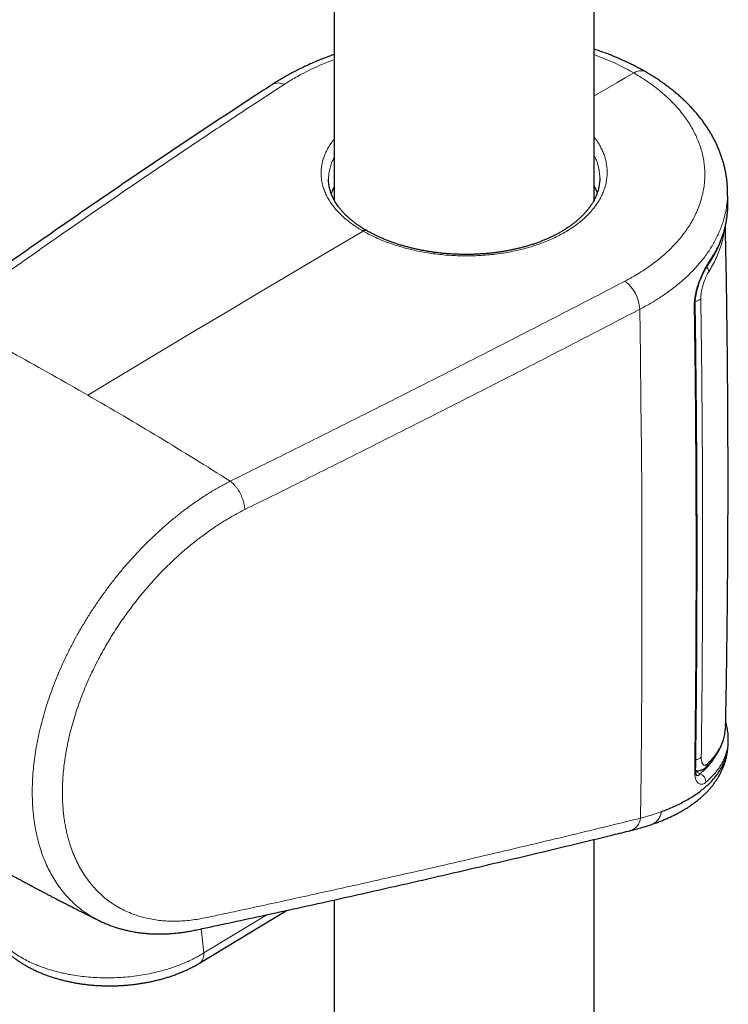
# Model space of a CAD drawing. Header units: millimetres. Extents: x 8 to 791, y 12 to 1717.
# Tile 25 of 256: x 652 to 701, y 470 to 538. Entities that reach past the tile are written whole.
import ezdxf

# ---------------------------------------------------------------- set-up
doc = ezdxf.new("R2010")
doc.units = ezdxf.units.MM

msp = doc.modelspace()

# ---------------------------------------------------------------- linework, layer by layer
at = {"color": 7, "linetype": 'Continuous', "lineweight": 30}
for p, q in [((673.967, 762.04), (673.967, 525.182)), ((691.767, 525.194), (691.767, 758.133)), ((700.901, 525.043), (700.882, 525.832)), ((673.967, 525.368), (673.925, 525.253)), ((700.926, 487.968), (700.93, 488.202)), ((700.928, 488.204), (700.928, 488.202)), ((691.767, 274.613), (691.767, 481.394)), ((673.967, 477.249), (673.967, 275.667)), ((664.762, 472.919), (670.71, 476.53)), ((664.762, 472.919), (664.759, 472.917))]:
    msp.add_line(p, q, dxfattribs=at)
at = {"color": 8, "linetype": 'Continuous', "lineweight": 0}
for p, q in [((698.706, 486.044), (699.011, 485.882)), ((665.063, 473.622), (669.372, 476.238)), ((665.063, 473.622), (664.876, 475.269))]:
    msp.add_line(p, q, dxfattribs=at)
at = {"color": 8, "linetype": 'Continuous', "lineweight": 0, "flags": 128}
for points in [[(694.473, 533.862), (693.886, 533.523), (693.299, 533.183), (692.712, 532.843), (692.126, 532.503), (691.767, 532.296)], [(675.952, 523.042), (673.598, 521.65), (671.244, 520.255), (668.891, 518.856), (666.537, 517.454), (664.184, 516.048), (661.83, 514.638), (659.477, 513.224), (657.123, 511.807)], [(694.879, 517.686), (694.924, 514.493), (694.961, 511.306), (694.99, 508.123), (695.011, 504.946), (695.025, 501.774), (695.03, 498.607), (695.027, 495.445), (695.017, 492.288), (694.998, 489.136), (694.972, 485.989), (694.937, 482.848)]]:
    msp.add_lwpolyline(points, dxfattribs=at)
at = {"color": 7, "linetype": 'Continuous', "lineweight": 30, "flags": 128}
msp.add_lwpolyline([(691.805, 525.266), (691.78, 525.334), (691.767, 525.368)], dxfattribs=at)
at = {"color": 8, "linetype": 'Continuous', "lineweight": 0}
for centre, radius, start, end in [((694.941, 533.219), 0.795, 65.32922, 126.07317), ((670.146, 532.358), 0.821, 60.51106, 118.83241), ((676.101, 522.844), 0.248, 64.92199, 127.13236), ((699.104, 520.219), 0.492, 4.21702, 45.44554), ((699.27, 520.845), 0.299, 325.90032, 2.7483), ((692.261, 517.54), 2.622, 3.18412, 52.20136), ((698.655, 518.797), 0.563, 271.6156, 314.91769), ((698.47, 518.062), 0.196, 312.05542, 359.31049), ((698.699, 487.406), 0.542, 271.13399, 315.41568), ((698.496, 486.229), 0.204, 312.85447, 357.67734), ((699.115, 486.611), 0.399, 313.99812, 354.62019), ((698.849, 485.353), 0.554, 355.23139, 73.06917), ((693.927, 482.965), 1.017, 288.69968, 353.37634)]:
    msp.add_arc(centre, radius, start, end, dxfattribs=at)
at = {"color": 7, "linetype": 'Continuous', "lineweight": 30}
for points, knots in [([(695.273, 533.941), (695.17, 534), (694.963, 534.118), (694.645, 534.288), (694.321, 534.452), (693.991, 534.612), (693.653, 534.767), (693.309, 534.916), (692.959, 535.06), (692.603, 535.199), (692.243, 535.331), (691.964, 535.428), (691.805, 535.48), (691.767, 535.492)], [0, 0, 0, 0, 0.097018, 0.193655, 0.289925, 0.387158, 0.484386, 0.581665, 0.67905, 0.776606, 0.874601, 0.970303, 1, 1, 1, 1]), ([(673.967, 535.133), (673.898, 535.109), (673.706, 535.04), (673.396, 534.921), (673.038, 534.78), (672.687, 534.633), (672.341, 534.481), (671.998, 534.324), (671.662, 534.162), (671.332, 533.996), (671.006, 533.824), (670.688, 533.648), (670.376, 533.468), (670.072, 533.283), (669.863, 533.153), (669.758, 533.083), (669.75, 533.077)], [0, 0, 0, 0, 0.044366, 0.123502, 0.202465, 0.280314, 0.359439, 0.438495, 0.517541, 0.596625, 0.675823, 0.755706, 0.834465, 0.913743, 0.993379, 1, 1, 1, 1]), ([(700.882, 525.831), (700.882, 525.869), (700.88, 525.998), (700.866, 526.217), (700.841, 526.487), (700.805, 526.758), (700.76, 527.029), (700.705, 527.3), (700.641, 527.57), (700.566, 527.839), (700.482, 528.107), (700.388, 528.373), (700.284, 528.636), (700.171, 528.897), (700.049, 529.156), (699.918, 529.412), (699.777, 529.666), (699.625, 529.918), (699.464, 530.169), (699.294, 530.417), (699.114, 530.662), (698.926, 530.902), (698.728, 531.141), (698.522, 531.375), (698.304, 531.608), (698.078, 531.837), (697.845, 532.061), (697.604, 532.28), (697.355, 532.495), (697.098, 532.706), (696.831, 532.913), (696.558, 533.115), (696.276, 533.313), (695.986, 533.507), (695.689, 533.695), (695.451, 533.84), (695.31, 533.92), (695.273, 533.941)], [0, 0, 0, 0, 0.012084, 0.040319, 0.068712, 0.097252, 0.125923, 0.154707, 0.183584, 0.212535, 0.241538, 0.27057, 0.299607, 0.328619, 0.357582, 0.386429, 0.415782, 0.445235, 0.47478, 0.504441, 0.53424, 0.564205, 0.593611, 0.623793, 0.654134, 0.684537, 0.714877, 0.745056, 0.774959, 0.805556, 0.835995, 0.866485, 0.897042, 0.927684, 0.958465, 0.98892, 1, 1, 1, 1]), ([(669.75, 533.077), (669.694, 533.041), (668.994, 532.587), (667.656, 531.709), (665.737, 530.443), (663.826, 529.171), (661.922, 527.893), (660.026, 526.609), (658.137, 525.319), (656.256, 524.024), (654.383, 522.723), (652.518, 521.417), (650.66, 520.105), (648.81, 518.787), (647.434, 517.801), (646.677, 517.252), (646.532, 517.147)], [0, 0, 0, 0, 0.006999, 0.08825, 0.169489, 0.250713, 0.33192, 0.413106, 0.49427, 0.575408, 0.656518, 0.737597, 0.818643, 0.899676, 0.980786, 1, 1, 1, 1]), ([(676.206, 523.069), (676.142, 523.106), (676.009, 523.184), (675.816, 523.307), (675.625, 523.435), (675.443, 523.565), (675.269, 523.698), (675.103, 523.833), (674.945, 523.971), (674.796, 524.111), (674.655, 524.253), (674.522, 524.397), (674.397, 524.543), (674.281, 524.691), (674.175, 524.839), (674.077, 524.989), (673.987, 525.142), (673.906, 525.296), (673.834, 525.452), (673.771, 525.607), (673.718, 525.763), (673.674, 525.92), (673.639, 526.079), (673.613, 526.239), (673.598, 526.401), (673.592, 526.517), (673.593, 526.578), (673.593, 526.585)], [0, 0, 0, 0, 0.0378177, 0.0789394, 0.119873, 0.1605049, 0.2007569, 0.24155, 0.2821765, 0.3227815, 0.363435, 0.4042117, 0.4452019, 0.4864946, 0.5269049, 0.5682573, 0.6098938, 0.6517573, 0.6937874, 0.7359236, 0.7781062, 0.8203826, 0.8631647, 0.9066029, 0.9503352, 0.994228, 1, 1, 1, 1]), ([(692.142, 526.667), (692.141, 526.612), (692.14, 526.502), (692.125, 526.334), (692.101, 526.165), (692.067, 525.996), (692.024, 525.828), (691.97, 525.659), (691.907, 525.492), (691.835, 525.326), (691.754, 525.163), (691.664, 525.002), (691.565, 524.844), (691.457, 524.687), (691.34, 524.532), (691.214, 524.379), (691.08, 524.227), (690.936, 524.078), (690.784, 523.931), (690.623, 523.787), (690.455, 523.645), (690.278, 523.507), (690.094, 523.372), (689.903, 523.241), (689.705, 523.114), (689.5, 522.991), (689.289, 522.872), (689.07, 522.757), (688.844, 522.646), (688.611, 522.538), (688.371, 522.435), (688.125, 522.336), (687.874, 522.242), (687.62, 522.153), (687.36, 522.069), (687.094, 521.99), (686.823, 521.916), (686.548, 521.846), (686.268, 521.782), (685.985, 521.724), (685.699, 521.67), (685.409, 521.622), (685.118, 521.58), (684.824, 521.543), (684.528, 521.512), (684.23, 521.486), (683.931, 521.466), (683.629, 521.452), (683.327, 521.443), (683.025, 521.44), (682.722, 521.442), (682.419, 521.45), (682.116, 521.464), (681.814, 521.483), (681.514, 521.507), (681.216, 521.537), (680.921, 521.573), (680.626, 521.614), (680.333, 521.66), (680.043, 521.712), (679.755, 521.769), (679.471, 521.831), (679.192, 521.897), (678.917, 521.969), (678.647, 522.046), (678.38, 522.127), (678.119, 522.212), (677.863, 522.303), (677.613, 522.397), (677.367, 522.497), (677.127, 522.6), (676.895, 522.707), (676.668, 522.818), (676.448, 522.933), (676.294, 523.017), (676.216, 523.063), (676.206, 523.069)], [0, 0, 0, 0, 0.013744, 0.028091, 0.042401, 0.056654, 0.070916, 0.085174, 0.099384, 0.113511, 0.127522, 0.14141, 0.1551, 0.168787, 0.182477, 0.196169, 0.209862, 0.223554, 0.23724, 0.250914, 0.264572, 0.278207, 0.291812, 0.30538, 0.318906, 0.332383, 0.345826, 0.359225, 0.372742, 0.386338, 0.39997, 0.413594, 0.427158, 0.440645, 0.454074, 0.467663, 0.481261, 0.494868, 0.508484, 0.522108, 0.53574, 0.54932, 0.562938, 0.576518, 0.590082, 0.603653, 0.617246, 0.630883, 0.644574, 0.658156, 0.671767, 0.685436, 0.699131, 0.712812, 0.726442, 0.739989, 0.753525, 0.76713, 0.780792, 0.794482, 0.808169, 0.821818, 0.8354, 0.848896, 0.862531, 0.876097, 0.889639, 0.903177, 0.916731, 0.930321, 0.943963, 0.957389, 0.970921, 0.984513, 0.998127, 1, 1, 1, 1]), ([(673.967, 526.068), (673.964, 526.062), (673.922, 525.985), (673.856, 525.835), (673.794, 525.689), (673.771, 525.614), (673.771, 525.613)], [0, 0, 0, 0, 0.040151, 0.516477, 0.992804, 1, 1, 1, 1]), ([(691.767, 526.116), (691.78, 526.092), (691.83, 525.996), (691.897, 525.839), (691.944, 525.706), (691.964, 525.647)], [0, 0, 0, 0, 0.1523114, 0.6284241, 1, 1, 1, 1]), ([(699.516, 520.678), (699.558, 520.739), (699.654, 520.879), (699.794, 521.102), (699.936, 521.344), (700.068, 521.588), (700.19, 521.832), (700.303, 522.079), (700.407, 522.329), (700.501, 522.58), (700.586, 522.832), (700.66, 523.086), (700.724, 523.34), (700.779, 523.595), (700.824, 523.852), (700.859, 524.109), (700.884, 524.366), (700.9, 524.617), (700.902, 524.782), (700.903, 524.863)], [0, 0, 0, 0, 0.046744, 0.107466, 0.167935, 0.228039, 0.287127, 0.34744, 0.407519, 0.467411, 0.527169, 0.586846, 0.646496, 0.706169, 0.76591, 0.825738, 0.884987, 0.944313, 1, 1, 1, 1]), ([(700.903, 524.872), (700.903, 524.883), (700.904, 524.941), (700.902, 524.998), (700.9, 525.043)], [0, 0, 0, 0, 0.20854, 1, 1, 1, 1]), ([(700.751, 489.19), (700.761, 489.718), (700.791, 491.209), (700.83, 493.663), (700.867, 496.551), (700.894, 499.44), (700.911, 502.329), (700.919, 505.218), (700.916, 508.107), (700.904, 510.996), (700.882, 513.885), (700.85, 516.773), (700.807, 519.661), (700.769, 521.871), (700.742, 523.118), (700.736, 523.402)], [0, 0, 0, 0, 0.046331, 0.130762, 0.215195, 0.299627, 0.38406, 0.468492, 0.552923, 0.637353, 0.721781, 0.806206, 0.890628, 0.975046, 1, 1, 1, 1]), ([(698.667, 518.059), (698.667, 518.07), (698.666, 518.111), (698.667, 518.19), (698.673, 518.293), (698.683, 518.403), (698.697, 518.517), (698.715, 518.635), (698.737, 518.755), (698.764, 518.879), (698.794, 519.006), (698.829, 519.134), (698.866, 519.264), (698.907, 519.392), (698.95, 519.519), (698.996, 519.643), (699.044, 519.766), (699.094, 519.886), (699.146, 520.004), (699.2, 520.118), (699.254, 520.227), (699.308, 520.33), (699.361, 520.426), (699.413, 520.516), (699.463, 520.597), (699.498, 520.651), (699.515, 520.675), (699.517, 520.677)], [0, 0, 0, 0, 0.01355, 0.052178, 0.091409, 0.131123, 0.171196, 0.211225, 0.251354, 0.292433, 0.334303, 0.376783, 0.419667, 0.46273, 0.505691, 0.548519, 0.592051, 0.636132, 0.680794, 0.725879, 0.771195, 0.816488, 0.86146, 0.905911, 0.951041, 0.994821, 1, 1, 1, 1]), ([(698.701, 486.221), (698.706, 486.591), (698.723, 487.894), (698.746, 490.134), (698.77, 492.941), (698.786, 495.752), (698.795, 498.567), (698.797, 501.386), (698.793, 504.209), (698.781, 507.036), (698.762, 509.867), (698.736, 512.701), (698.705, 515.432), (698.68, 517.219), (698.668, 518.058)], [0, 0, 0, 0, 0.03517, 0.123813, 0.212456, 0.301096, 0.389735, 0.478371, 0.567006, 0.655637, 0.744266, 0.832892, 0.921514, 1, 1, 1, 1]), ([(700.931, 488.204), (700.931, 488.226), (700.934, 488.312), (700.929, 488.462), (700.916, 488.656), (700.892, 488.851), (700.859, 489.047), (700.815, 489.245), (700.78, 489.381), (700.757, 489.452), (700.756, 489.457)], [0, 0, 0, 0, 0.0539941, 0.2073553, 0.3624839, 0.5182704, 0.6743393, 0.8309, 0.9881357, 1, 1, 1, 1]), ([(699.393, 486.325), (699.396, 486.328), (699.455, 486.382), (699.561, 486.491), (699.711, 486.652), (699.85, 486.817), (699.979, 486.984), (700.098, 487.153), (700.207, 487.325), (700.305, 487.499), (700.395, 487.675), (700.474, 487.854), (700.543, 488.034), (700.602, 488.217), (700.652, 488.401), (700.692, 488.586), (700.721, 488.773), (700.739, 488.93), (700.743, 489.025), (700.745, 489.057)], [0, 0, 0, 0, 0.003719, 0.070636, 0.137361, 0.203621, 0.269309, 0.334579, 0.399433, 0.46388, 0.527943, 0.591654, 0.655057, 0.718206, 0.781234, 0.843604, 0.905951, 0.968566, 1, 1, 1, 1]), ([(695.691, 482.421), (695.698, 482.423), (695.808, 482.459), (696.014, 482.534), (696.3, 482.643), (696.569, 482.753), (696.826, 482.864), (697.086, 482.985), (697.348, 483.115), (697.607, 483.252), (697.858, 483.395), (698.1, 483.542), (698.333, 483.694), (698.556, 483.852), (698.771, 484.013), (698.974, 484.179), (699.169, 484.349), (699.353, 484.523), (699.528, 484.702), (699.693, 484.883), (699.846, 485.068), (699.989, 485.255), (700.121, 485.445), (700.243, 485.638), (700.355, 485.834), (700.457, 486.032), (700.548, 486.23), (700.63, 486.433), (700.701, 486.635), (700.763, 486.84), (700.815, 487.047), (700.857, 487.256), (700.89, 487.467), (700.912, 487.679), (700.924, 487.836), (700.925, 487.922), (700.925, 487.937)], [0, 0, 0, 0, 0.002204, 0.036367, 0.07057, 0.101162, 0.131814, 0.164041, 0.198132, 0.232117, 0.265974, 0.299681, 0.333214, 0.366548, 0.399659, 0.432521, 0.464716, 0.4971, 0.528986, 0.560385, 0.59132, 0.621821, 0.651924, 0.681673, 0.711113, 0.740294, 0.769291, 0.797504, 0.825672, 0.853801, 0.8819, 0.909979, 0.938046, 0.96611, 0.99418, 1, 1, 1, 1]), ([(696.368, 483.3), (696.514, 483.355), (696.807, 483.466), (697.222, 483.645), (697.62, 483.833), (697.999, 484.032), (698.357, 484.24), (698.695, 484.457), (699.012, 484.683), (699.315, 484.925), (699.602, 485.184), (699.869, 485.46), (700.108, 485.746), (700.318, 486.041), (700.498, 486.344), (700.648, 486.656), (700.767, 486.976), (700.855, 487.301), (700.906, 487.632), (700.93, 487.855), (700.927, 487.97), (700.927, 487.972)], [0, 0, 0, 0, 0.0518499, 0.1036998, 0.1558224, 0.2079449, 0.2603466, 0.3127483, 0.3654341, 0.4181198, 0.4757115, 0.5334609, 0.5913063, 0.6494016, 0.7075957, 0.7660434, 0.8245927, 0.883309, 0.9410258, 0.9989091, 1, 1, 1, 1]), ([(639.036, 486.717), (639.06, 486.701), (639.149, 486.642), (639.294, 486.545), (639.461, 486.435), (639.598, 486.345), (639.705, 486.274), (639.779, 486.225), (639.826, 486.195), (639.853, 486.177), (639.875, 486.162), (639.901, 486.145), (639.932, 486.125), (639.985, 486.09), (640.067, 486.036), (640.185, 485.959), (640.325, 485.867), (640.483, 485.765), (640.754, 485.588), (641.123, 485.35), (641.581, 485.055), (641.935, 484.829), (642.184, 484.671), (642.329, 484.579), (642.453, 484.501), (642.549, 484.44), (642.625, 484.393), (642.692, 484.351), (642.77, 484.301), (642.897, 484.222), (643.071, 484.113), (643.294, 483.974), (643.532, 483.826), (643.785, 483.668), (644.048, 483.506), (644.314, 483.343), (644.576, 483.182), (644.829, 483.028), (645.067, 482.883), (645.254, 482.77), (645.387, 482.69), (645.467, 482.642), (645.537, 482.6), (645.608, 482.557), (645.702, 482.5), (645.827, 482.426), (645.984, 482.332), (646.171, 482.22), (646.382, 482.094), (646.609, 481.96), (646.838, 481.824), (647.071, 481.687), (647.305, 481.55), (647.507, 481.432), (647.67, 481.337), (647.789, 481.268), (647.89, 481.209), (647.983, 481.155), (648.079, 481.1), (648.187, 481.037), (648.366, 480.934), (648.615, 480.791), (648.931, 480.61), (649.255, 480.425), (649.581, 480.241), (649.846, 480.091), (650.049, 479.977), (650.185, 479.901), (650.303, 479.835), (650.394, 479.784), (650.462, 479.746), (650.522, 479.713), (650.592, 479.674), (650.684, 479.623), (650.797, 479.56), (650.933, 479.485), (651.086, 479.4), (651.249, 479.31), (651.414, 479.22), (651.739, 479.041), (652.074, 478.859), (652.418, 478.673), (652.606, 478.571), (652.783, 478.476), (652.936, 478.394), (653.06, 478.327), (653.147, 478.281), (653.204, 478.25), (653.245, 478.228), (653.293, 478.203), (653.357, 478.169), (653.44, 478.125), (653.539, 478.072), (653.648, 478.014), (653.797, 477.936), (653.975, 477.841), (654.178, 477.735), (654.373, 477.632), (654.573, 477.527), (654.79, 477.415), (654.984, 477.313), (655.142, 477.232), (655.248, 477.177), (655.325, 477.137), (655.39, 477.104), (655.459, 477.068), (655.545, 477.024), (655.651, 476.969), (655.774, 476.906), (655.917, 476.833), (656.071, 476.754), (656.231, 476.673), (656.389, 476.593), (656.573, 476.499), (656.783, 476.393), (657.016, 476.276), (657.251, 476.158), (657.496, 476.036), (657.704, 475.932), (657.831, 475.869), (657.869, 475.85)], [0, 0, 0, 0, 0.003993, 0.014889, 0.02413, 0.031714, 0.03764, 0.041909, 0.044101, 0.04531, 0.046438, 0.047849, 0.049543, 0.051519, 0.056705, 0.063189, 0.070972, 0.079988, 0.089207, 0.115736, 0.140906, 0.164717, 0.173823, 0.181743, 0.188476, 0.194024, 0.19755, 0.200808, 0.205043, 0.210322, 0.221461, 0.233554, 0.246576, 0.260206, 0.274792, 0.289211, 0.303463, 0.317191, 0.330057, 0.342023, 0.347344, 0.351582, 0.354862, 0.358558, 0.363044, 0.370114, 0.37854, 0.388323, 0.400281, 0.412388, 0.424645, 0.437053, 0.44961, 0.462035, 0.469363, 0.475686, 0.481002, 0.48551, 0.490505, 0.496224, 0.502666, 0.519046, 0.535861, 0.552986, 0.570239, 0.587389, 0.594901, 0.602359, 0.608732, 0.613543, 0.616793, 0.619388, 0.623062, 0.62785, 0.633751, 0.640903, 0.64919, 0.657847, 0.666492, 0.675122, 0.708895, 0.718906, 0.728898, 0.738401, 0.746396, 0.752848, 0.757757, 0.759985, 0.761744, 0.764136, 0.767468, 0.771738, 0.776948, 0.78288, 0.788678, 0.800114, 0.810586, 0.82022, 0.830426, 0.841598, 0.853737, 0.860598, 0.866034, 0.870038, 0.872616, 0.875941, 0.880722, 0.885979, 0.892308, 0.899707, 0.907952, 0.916173, 0.924284, 0.932287, 0.944519, 0.956487, 0.968203, 0.980567, 0.994125, 1, 1, 1, 1]), ([(698.778, 485.746), (698.778, 485.746), (698.778, 485.746), (698.772, 485.756), (698.762, 485.775), (698.751, 485.803), (698.739, 485.842), (698.727, 485.889), (698.716, 485.946), (698.708, 486.011), (698.702, 486.085), (698.699, 486.155), (698.7, 486.203), (698.7, 486.222)], [0, 0, 0, 0, 0.067115, 0.157625, 0.249326, 0.342923, 0.438629, 0.536303, 0.63558, 0.736116, 0.834844, 0.935588, 1, 1, 1, 1]), ([(698.701, 486.118), (698.72, 486.113), (698.765, 486.102), (698.836, 486.095), (698.914, 486.096), (698.99, 486.106), (699.064, 486.124), (699.135, 486.15), (699.205, 486.184), (699.272, 486.225), (699.336, 486.272), (699.374, 486.308), (699.392, 486.324)], [0, 0, 0, 0, 0.0730612, 0.1709748, 0.2681521, 0.3654547, 0.4638382, 0.5644199, 0.6685519, 0.7778816, 0.8943573, 1, 1, 1, 1]), ([(657.872, 475.85), (657.889, 475.841), (657.991, 475.789), (658.184, 475.701), (658.45, 475.587), (658.721, 475.483), (658.996, 475.387), (659.276, 475.3), (659.56, 475.222), (659.849, 475.152), (660.141, 475.092), (660.439, 475.04), (660.74, 474.998), (661.044, 474.964), (661.352, 474.94), (661.662, 474.925), (661.974, 474.919), (662.289, 474.923), (662.607, 474.935), (662.928, 474.957), (663.252, 474.988), (663.579, 475.029), (663.908, 475.079), (664.187, 475.128), (664.404, 475.171), (664.686, 475.228), (665.076, 475.311), (665.58, 475.421), (666.127, 475.538), (667.263, 475.781), (668.967, 476.149), (671.19, 476.633), (673.406, 477.123), (675.615, 477.616), (677.818, 478.113), (680.014, 478.614), (682.203, 479.119), (684.386, 479.629), (686.563, 480.142), (688.732, 480.66), (690.895, 481.181), (692.736, 481.629), (693.853, 481.904), (694.253, 482.003)], [0, 0, 0, 0, 0.001602, 0.009755, 0.017905, 0.026056, 0.034215, 0.042387, 0.050577, 0.058791, 0.067035, 0.075312, 0.083629, 0.091974, 0.100293, 0.108612, 0.116944, 0.125294, 0.133668, 0.142073, 0.150515, 0.158999, 0.167531, 0.176116, 0.180409, 0.184623, 0.198559, 0.211501, 0.225287, 0.243123, 0.303379, 0.3637, 0.423967, 0.484232, 0.544496, 0.604758, 0.665019, 0.725278, 0.785536, 0.845792, 0.906047, 0.966301, 1, 1, 1, 1]), ([(694.254, 482.003), (694.266, 482.006), (694.389, 482.035), (694.619, 482.096), (694.943, 482.185), (695.261, 482.279), (695.51, 482.358), (695.65, 482.406), (695.69, 482.42)], [0, 0, 0, 0, 0.024164, 0.243893, 0.467051, 0.690201, 0.912853, 1, 1, 1, 1]), ([(649.99, 476.607), (649.991, 476.594), (650.001, 476.514), (650.027, 476.368), (650.069, 476.169), (650.122, 475.971), (650.185, 475.776), (650.257, 475.582), (650.339, 475.39), (650.43, 475.2), (650.531, 475.013), (650.641, 474.828), (650.761, 474.646), (650.89, 474.466), (651.028, 474.29), (651.176, 474.117), (651.333, 473.948), (651.499, 473.782), (651.674, 473.621), (651.858, 473.464), (652.05, 473.312), (652.249, 473.164), (652.457, 473.021), (652.672, 472.884), (652.894, 472.752), (653.123, 472.625), (653.358, 472.505), (653.599, 472.39), (653.846, 472.28), (654.098, 472.177), (654.355, 472.08), (654.617, 471.989), (654.883, 471.904), (655.153, 471.826), (655.427, 471.753), (655.705, 471.687), (655.985, 471.626), (656.268, 471.573), (656.554, 471.525), (656.843, 471.484), (657.133, 471.448), (657.425, 471.42), (657.718, 471.397), (658.012, 471.381), (658.308, 471.371), (658.603, 471.367), (658.899, 471.37), (659.195, 471.379), (659.491, 471.394), (659.786, 471.416), (660.08, 471.444), (660.373, 471.478), (660.664, 471.518), (660.954, 471.565), (661.241, 471.617), (661.526, 471.676), (661.809, 471.741), (662.088, 471.813), (662.364, 471.89), (662.637, 471.973), (662.906, 472.063), (663.171, 472.158), (663.431, 472.26), (663.687, 472.367), (663.938, 472.481), (664.184, 472.6), (664.423, 472.725), (664.615, 472.831), (664.725, 472.897), (664.758, 472.918)], [0, 0, 0, 0, 0.00268, 0.016428, 0.030202, 0.044018, 0.057891, 0.071834, 0.08586, 0.099981, 0.114208, 0.128548, 0.143007, 0.15759, 0.172298, 0.18713, 0.202081, 0.217146, 0.232316, 0.24758, 0.262927, 0.278344, 0.29382, 0.309341, 0.324896, 0.340475, 0.356068, 0.371668, 0.387265, 0.402855, 0.418435, 0.434002, 0.449554, 0.46509, 0.48061, 0.496113, 0.511602, 0.527076, 0.542536, 0.557985, 0.573424, 0.588855, 0.604279, 0.619699, 0.635115, 0.650532, 0.665949, 0.681369, 0.696793, 0.712224, 0.727664, 0.743114, 0.758576, 0.774053, 0.789545, 0.805055, 0.820585, 0.836135, 0.851707, 0.867303, 0.882923, 0.898567, 0.914237, 0.92993, 0.945647, 0.961386, 0.977144, 0.992918, 1, 1, 1, 1])]:
    msp.add_open_spline(points, degree=3, knots=knots, dxfattribs=at)
at = {"color": 8, "linetype": 'Continuous', "lineweight": 0}
for points, knots in [([(670.55, 533.073), (670.678, 533.155), (670.933, 533.318), (671.335, 533.554), (671.806, 533.815), (672.355, 534.095), (672.975, 534.383), (673.513, 534.613), (673.846, 534.74), (673.967, 534.787)], [0, 0, 0, 0, 0.126533, 0.253105, 0.379638, 0.558546, 0.737453, 0.903844, 1, 1, 1, 1]), ([(691.767, 535.106), (691.884, 535.064), (692.214, 534.946), (692.738, 534.73), (693.34, 534.459), (693.922, 534.171), (694.289, 533.965), (694.473, 533.862)], [0, 0, 0, 0, 0.11903, 0.33761, 0.558367, 0.779243, 1, 1, 1, 1]), ([(693.868, 519.612), (694.036, 519.701), (694.371, 519.88), (694.849, 520.166), (695.308, 520.463), (695.75, 520.775), (696.172, 521.101), (696.574, 521.443), (696.952, 521.795), (697.3, 522.153), (697.619, 522.518), (697.91, 522.887), (698.175, 523.264), (698.416, 523.651), (698.632, 524.048), (698.82, 524.455), (698.98, 524.866), (699.109, 525.278), (699.208, 525.689), (699.278, 526.099), (699.319, 526.511), (699.333, 526.927), (699.317, 527.346), (699.271, 527.769), (699.194, 528.19), (699.09, 528.605), (698.957, 529.012), (698.797, 529.412), (698.61, 529.807), (698.394, 530.201), (698.148, 530.591), (697.871, 530.978), (697.568, 531.356), (697.229, 531.735), (696.853, 532.112), (696.44, 532.486), (695.994, 532.85), (695.518, 533.201), (695.012, 533.542), (694.652, 533.755), (694.473, 533.862)], [0, 0, 0, 0, 0.025444, 0.05091, 0.076376, 0.10182, 0.128011, 0.154226, 0.180441, 0.206632, 0.232098, 0.257587, 0.283075, 0.308541, 0.334751, 0.360984, 0.387217, 0.413427, 0.438961, 0.464517, 0.490073, 0.515607, 0.541882, 0.56818, 0.594479, 0.620753, 0.646353, 0.671976, 0.697598, 0.723198, 0.749538, 0.775902, 0.802266, 0.828606, 0.856891, 0.885191, 0.913477, 0.942312, 0.971164, 1, 1, 1, 1]), ([(647.386, 517.169), (648.33, 517.849), (650.217, 519.209), (653.071, 521.232), (655.94, 523.241), (658.827, 525.236), (661.731, 527.217), (664.653, 529.184), (667.591, 531.137), (669.564, 532.428), (670.55, 533.073)], [0, 0, 0, 0, 0.124965, 0.24993, 0.374909, 0.499888, 0.624909, 0.74993, 0.874965, 1, 1, 1, 1]), ([(675.952, 523.042), (675.831, 523.113), (675.591, 523.256), (675.249, 523.488), (674.922, 523.734), (674.613, 523.996), (674.33, 524.267), (674.074, 524.546), (673.845, 524.832), (673.645, 525.124), (673.476, 525.422), (673.335, 525.725), (673.225, 526.033), (673.144, 526.343), (673.094, 526.655), (673.075, 526.968), (673.088, 527.28), (673.132, 527.593), (673.206, 527.904), (673.311, 528.213), (673.445, 528.518), (673.609, 528.818), (673.782, 529.086), (673.913, 529.25), (673.967, 529.32)], [0, 0, 0, 0, 0.043586, 0.087172, 0.133374, 0.179721, 0.226143, 0.272564, 0.318911, 0.365113, 0.411292, 0.457616, 0.504014, 0.550411, 0.596735, 0.642914, 0.689055, 0.735342, 0.781703, 0.828063, 0.87435, 0.920491, 0.966616, 1, 1, 1, 1]), ([(691.767, 529.462), (691.814, 529.402), (691.936, 529.245), (692.103, 528.98), (692.271, 528.67), (692.409, 528.355), (692.517, 528.035), (692.593, 527.713), (692.639, 527.388), (692.654, 527.062), (692.638, 526.735), (692.591, 526.409), (692.514, 526.085), (692.407, 525.765), (692.268, 525.45), (692.1, 525.139), (691.902, 524.834), (691.677, 524.536), (691.423, 524.247), (691.144, 523.968), (690.837, 523.699), (690.505, 523.441), (690.148, 523.195), (689.768, 522.96), (689.368, 522.74), (688.947, 522.534), (688.507, 522.343), (688.048, 522.168), (687.573, 522.007), (687.082, 521.863), (686.58, 521.736), (686.066, 521.626), (685.542, 521.534), (685.009, 521.46), (684.468, 521.403), (683.922, 521.364), (683.374, 521.343), (682.824, 521.34), (682.275, 521.355), (681.727, 521.388), (681.182, 521.439), (680.642, 521.507), (680.109, 521.592), (679.587, 521.694), (679.074, 521.813), (678.573, 521.948), (678.085, 522.099), (677.612, 522.265), (677.155, 522.445), (676.727, 522.635), (676.323, 522.833), (676.075, 522.972), (675.952, 523.042)], [0, 0, 0, 0, 0.012253, 0.032472, 0.052723, 0.072974, 0.093192, 0.113347, 0.133501, 0.153719, 0.173968, 0.194218, 0.214435, 0.234589, 0.254742, 0.274958, 0.295207, 0.315456, 0.335672, 0.355825, 0.375969, 0.396176, 0.416416, 0.436655, 0.456862, 0.477006, 0.497142, 0.517343, 0.537575, 0.557808, 0.578008, 0.598145, 0.618288, 0.638495, 0.658735, 0.678975, 0.699182, 0.719326, 0.739486, 0.759709, 0.779965, 0.80022, 0.820444, 0.840604, 0.860774, 0.881008, 0.901274, 0.92154, 0.941773, 0.961944, 0.980972, 1, 1, 1, 1]), ([(673.967, 528.064), (673.95, 528.032), (673.87, 527.886), (673.767, 527.621), (673.664, 527.269), (673.603, 526.923), (673.597, 526.694), (673.594, 526.584)], [0, 0, 0, 0, 0.06632, 0.304986, 0.541888, 0.77987, 1, 1, 1, 1]), ([(692.141, 526.667), (692.142, 526.676), (692.147, 526.776), (692.13, 526.968), (692.097, 527.238), (692.038, 527.506), (691.959, 527.766), (691.87, 528.002), (691.798, 528.149), (691.767, 528.212)], [0, 0, 0, 0, 0.017279, 0.191498, 0.366147, 0.536628, 0.707513, 0.873062, 1, 1, 1, 1]), ([(700.881, 525.83), (700.882, 525.685), (700.886, 525.37), (700.843, 524.885), (700.762, 524.38), (700.651, 523.926), (700.526, 523.522), (700.395, 523.167), (700.244, 522.814), (700.072, 522.465), (699.882, 522.12), (699.673, 521.78), (699.444, 521.445), (699.197, 521.114), (698.931, 520.789), (698.664, 520.49), (698.401, 520.215), (698.143, 519.963), (697.873, 519.714), (697.59, 519.47), (697.295, 519.23), (696.987, 518.995), (696.666, 518.763), (696.332, 518.536), (695.987, 518.315), (695.63, 518.099), (695.261, 517.888), (695.006, 517.753), (694.879, 517.686)], [0, 0, 0, 0, 0.047212, 0.102291, 0.157492, 0.211966, 0.251349, 0.290733, 0.330296, 0.369859, 0.40913, 0.4484, 0.48785, 0.527299, 0.566609, 0.605964, 0.638094, 0.670249, 0.702709, 0.735169, 0.76773, 0.80029, 0.833394, 0.866497, 0.899708, 0.932918, 0.966445, 1, 1, 1, 1]), ([(699.568, 520.859), (699.66, 520.997), (699.844, 521.274), (700.083, 521.698), (700.295, 522.129), (700.476, 522.566), (700.626, 523.01), (700.745, 523.458), (700.832, 523.911), (700.879, 524.305), (700.9, 524.625), (700.902, 524.793), (700.903, 524.872)], [0, 0, 0, 0, 0.1084086, 0.2171778, 0.326138, 0.4357068, 0.5454706, 0.6558496, 0.7664281, 0.8773816, 0.9430319, 1, 1, 1, 1]), ([(700.666, 523.117), (700.656, 523.046), (700.634, 522.888), (700.571, 522.561), (700.465, 522.138), (700.299, 521.646), (700.098, 521.167), (699.868, 520.705), (699.685, 520.404), (699.595, 520.255)], [0, 0, 0, 0, 0.072563, 0.162326, 0.335119, 0.50831, 0.67314, 0.838316, 1, 1, 1, 1]), ([(698.601, 517.916), (698.602, 517.981), (698.602, 518.112), (698.62, 518.322), (698.65, 518.539), (698.692, 518.762), (698.745, 518.988), (698.808, 519.215), (698.881, 519.442), (698.961, 519.665), (699.049, 519.884), (699.142, 520.096), (699.24, 520.298), (699.344, 520.497), (699.455, 520.689), (699.531, 520.802), (699.568, 520.859)], [0, 0, 0, 0, 0.066901, 0.134035, 0.200947, 0.26817, 0.335614, 0.402856, 0.472031, 0.541418, 0.610615, 0.683194, 0.755984, 0.828585, 0.914289, 1, 1, 1, 1]), ([(699.595, 520.255), (699.57, 520.215), (699.522, 520.134), (699.444, 519.982), (699.363, 519.802), (699.292, 519.618), (699.234, 519.447), (699.188, 519.296), (699.143, 519.124), (699.102, 518.935), (699.071, 518.734), (699.053, 518.553), (699.053, 518.446), (699.052, 518.398)], [0, 0, 0, 0, 0.095414, 0.190819, 0.301619, 0.412382, 0.485801, 0.559442, 0.632825, 0.730722, 0.826066, 0.921385, 1, 1, 1, 1]), ([(666.871, 505.921), (668.013, 506.486), (670.298, 507.617), (673.707, 509.319), (677.103, 511.024), (680.485, 512.733), (683.853, 514.446), (687.207, 516.164), (690.547, 517.885), (692.761, 519.036), (693.868, 519.612)], [0, 0, 0, 0, 0.124965, 0.24993, 0.374909, 0.499888, 0.624909, 0.74993, 0.874965, 1, 1, 1, 1]), ([(699.052, 518.398), (699.054, 518.261), (699.074, 516.966), (699.105, 514.517), (699.14, 511.054), (699.164, 507.597), (699.177, 504.147), (699.18, 500.702), (699.173, 497.263), (699.154, 493.83), (699.126, 490.417), (699.099, 488.152), (699.085, 487.026)], [0, 0, 0, 0, 0.013021, 0.122816, 0.232611, 0.342411, 0.452213, 0.56203, 0.671848, 0.781671, 0.891494, 1, 1, 1, 1]), ([(694.879, 517.686), (693.772, 517.11), (691.558, 515.958), (688.217, 514.235), (684.863, 512.516), (681.494, 510.801), (678.11, 509.089), (674.711, 507.381), (671.299, 505.677), (669.012, 504.544), (667.868, 503.977)], [0, 0, 0, 0, 0.1249655, 0.2499309, 0.3749102, 0.4998894, 0.6249101, 0.7499308, 0.8749654, 1, 1, 1, 1]), ([(698.635, 486.08), (698.649, 487.254), (698.677, 489.603), (698.705, 493.134), (698.723, 496.671), (698.73, 500.216), (698.726, 503.766), (698.712, 507.324), (698.686, 510.888), (698.65, 514.418), (698.617, 516.763), (698.601, 517.916)], [0, 0, 0, 0, 0.111508, 0.223018, 0.334528, 0.446043, 0.557573, 0.669104, 0.78064, 0.892177, 1, 1, 1, 1]), ([(657.873, 475.852), (657.772, 475.902), (657.524, 476.025), (657.15, 476.253), (656.751, 476.529), (656.375, 476.829), (656.022, 477.152), (655.688, 477.499), (655.371, 477.874), (655.073, 478.277), (654.794, 478.708), (654.537, 479.162), (654.307, 479.633), (654.103, 480.119), (653.923, 480.619), (653.766, 481.137), (653.632, 481.678), (653.52, 482.241), (653.433, 482.827), (653.371, 483.428), (653.335, 484.036), (653.323, 484.651), (653.335, 485.27), (653.371, 485.899), (653.432, 486.544), (653.518, 487.203), (653.63, 487.877), (653.766, 488.556), (653.925, 489.233), (654.106, 489.907), (654.308, 490.577), (654.531, 491.248), (654.779, 491.925), (655.051, 492.608), (655.348, 493.294), (655.666, 493.977), (656.002, 494.649), (656.355, 495.308), (656.723, 495.956), (657.109, 496.595), (657.515, 497.23), (657.943, 497.862), (658.392, 498.487), (658.857, 499.099), (659.333, 499.692), (659.819, 500.266), (660.314, 500.82), (660.821, 501.358), (661.343, 501.883), (661.881, 502.394), (662.434, 502.89), (662.996, 503.364), (663.589, 503.836), (664.215, 504.302), (664.873, 504.756), (665.536, 505.178), (666.203, 505.571), (666.648, 505.804), (666.871, 505.92)], [0, 0, 0, 0, 0.012401, 0.030468, 0.048518, 0.066069, 0.083635, 0.101202, 0.118752, 0.13682, 0.154904, 0.172987, 0.191055, 0.20851, 0.225981, 0.243451, 0.260906, 0.278872, 0.296855, 0.314838, 0.332805, 0.350193, 0.367597, 0.385, 0.402389, 0.420283, 0.438194, 0.456105, 0.474, 0.491369, 0.508754, 0.526138, 0.543508, 0.56138, 0.579268, 0.597157, 0.61503, 0.632431, 0.649847, 0.667263, 0.684664, 0.702565, 0.720482, 0.738399, 0.756301, 0.773791, 0.791296, 0.808801, 0.826291, 0.844285, 0.862296, 0.880307, 0.898301, 0.918617, 0.938969, 0.959333, 0.979684, 1, 1, 1, 1]), ([(667.868, 503.977), (667.865, 504.033), (667.858, 504.144), (667.827, 504.322), (667.783, 504.504), (667.723, 504.689), (667.65, 504.874), (667.564, 505.055), (667.467, 505.23), (667.361, 505.396), (667.246, 505.551), (667.125, 505.692), (666.999, 505.818), (666.914, 505.886), (666.871, 505.92)], [0, 0, 0, 0, 0.0833332, 0.1666664, 0.2499996, 0.3333329, 0.4166662, 0.4999995, 0.5833328, 0.6666662, 0.7499996, 0.8333331, 0.9166665, 1, 1, 1, 1]), ([(667.868, 503.977), (667.74, 503.912), (667.485, 503.783), (667.102, 503.573), (666.719, 503.352), (666.337, 503.118), (665.955, 502.873), (665.575, 502.616), (665.197, 502.348), (664.837, 502.081), (664.495, 501.816), (664.073, 501.477), (663.557, 501.038), (662.971, 500.504), (662.414, 499.961), (661.895, 499.423), (661.399, 498.878), (660.952, 498.359), (660.542, 497.856), (660.176, 497.385), (659.827, 496.915), (659.496, 496.448), (659.175, 495.973), (658.877, 495.509), (658.6, 495.059), (658.344, 494.623), (658.096, 494.183), (657.831, 493.688), (657.552, 493.138), (657.264, 492.53), (656.995, 491.917), (656.744, 491.299), (656.513, 490.678), (656.302, 490.054), (656.111, 489.429), (655.943, 488.809), (655.797, 488.196), (655.673, 487.59), (655.571, 486.987), (655.491, 486.389), (655.433, 485.796), (655.398, 485.209), (655.385, 484.63), (655.395, 484.106), (655.422, 483.636), (655.458, 483.218), (655.509, 482.807), (655.569, 482.422), (655.638, 482.062), (655.714, 481.726), (655.8, 481.398), (655.918, 481), (656.078, 480.541), (656.261, 480.107), (656.426, 479.762), (656.608, 479.416), (656.852, 479.006), (657.163, 478.562), (657.493, 478.157), (657.83, 477.8), (658.182, 477.476), (658.498, 477.224), (658.776, 477.026), (659.083, 476.827), (659.477, 476.604), (659.955, 476.38), (660.44, 476.197), (660.918, 476.053), (661.402, 475.943), (661.876, 475.866), (662.347, 475.817), (662.815, 475.793), (663.293, 475.795), (663.795, 475.823), (664.318, 475.878), (664.863, 475.965), (665.415, 476.079), (666.171, 476.244), (667.68, 476.564), (669.946, 477.054), (672.759, 477.67), (675.568, 478.294), (678.366, 478.924), (681.149, 479.56), (683.923, 480.203), (686.687, 480.853), (689.448, 481.511), (692.2, 482.175), (694.025, 482.624), (694.937, 482.848)], [0, 0, 0, 0, 0.00565, 0.0113, 0.01697, 0.022641, 0.028335, 0.034029, 0.039743, 0.045457, 0.050436, 0.055419, 0.064998, 0.074603, 0.083414, 0.092244, 0.100538, 0.108848, 0.115788, 0.122738, 0.129236, 0.135735, 0.142266, 0.148796, 0.154562, 0.160327, 0.166113, 0.1719, 0.179672, 0.187457, 0.195293, 0.203129, 0.211022, 0.218915, 0.226861, 0.234821, 0.242601, 0.250393, 0.258237, 0.266081, 0.273982, 0.281883, 0.289839, 0.297808, 0.303851, 0.309893, 0.315961, 0.322028, 0.327277, 0.332526, 0.337792, 0.343058, 0.352042, 0.361047, 0.366042, 0.37104, 0.38065, 0.390285, 0.399126, 0.407986, 0.41631, 0.42465, 0.429645, 0.434643, 0.444253, 0.453888, 0.462727, 0.471585, 0.479906, 0.488243, 0.495882, 0.503521, 0.511212, 0.518902, 0.527248, 0.535595, 0.543981, 0.552369, 0.56991, 0.612685, 0.655713, 0.698742, 0.741773, 0.784805, 0.827586, 0.870688, 0.913791, 0.956895, 1, 1, 1, 1]), ([(699.513, 486.574), (699.614, 486.677), (699.807, 486.872), (700.046, 487.173), (700.246, 487.471), (700.414, 487.778), (700.549, 488.094), (700.652, 488.418), (700.719, 488.752), (700.75, 489.009), (700.749, 489.157), (700.748, 489.19)], [0, 0, 0, 0, 0.132865, 0.25069, 0.36892, 0.487366, 0.606503, 0.725864, 0.845927, 0.966223, 1, 1, 1, 1]), ([(700.928, 488.202), (700.928, 488.154), (700.928, 487.992), (700.892, 487.722), (700.822, 487.394), (700.718, 487.074), (700.581, 486.76), (700.412, 486.453), (700.209, 486.153), (699.973, 485.862), (699.707, 485.578), (699.503, 485.397), (699.401, 485.307)], [0, 0, 0, 0, 0.044098, 0.151249, 0.256101, 0.36131, 0.466708, 0.572704, 0.678889, 0.785677, 0.892657, 1, 1, 1, 1]), ([(699.011, 485.882), (699.107, 485.967), (699.301, 486.136), (699.556, 486.402), (699.782, 486.678), (699.939, 486.896), (700.01, 487.024), (700.026, 487.054)], [0, 0, 0, 0, 0.230944, 0.462988, 0.695033, 0.929119, 1, 1, 1, 1]), ([(699.085, 487.026), (699.086, 486.981), (699.086, 486.892), (699.099, 486.791), (699.115, 486.714), (699.132, 486.657), (699.152, 486.606), (699.181, 486.556), (699.219, 486.511), (699.265, 486.484), (699.31, 486.474), (699.353, 486.477), (699.399, 486.491), (699.452, 486.52), (699.49, 486.554), (699.513, 486.574)], [0, 0, 0, 0, 0.091612, 0.1850746, 0.2427107, 0.3007676, 0.3601134, 0.4198862, 0.5134532, 0.6085473, 0.6794591, 0.750947, 0.8241845, 0.8979951, 1, 1, 1, 1]), ([(699.401, 485.307), (699.367, 485.28), (699.297, 485.226), (699.194, 485.18), (699.095, 485.16), (699, 485.171), (698.912, 485.21), (698.834, 485.278), (698.767, 485.373), (698.713, 485.492), (698.674, 485.626), (698.65, 485.77), (698.636, 485.917), (698.635, 486.026), (698.635, 486.08)], [0, 0, 0, 0, 0.089759, 0.179772, 0.2695, 0.358713, 0.448217, 0.537393, 0.621978, 0.706854, 0.791412, 0.860884, 0.930535, 1, 1, 1, 1]), ([(698.767, 485.765), (698.773, 485.763), (698.792, 485.756), (698.827, 485.758), (698.872, 485.769), (698.918, 485.794), (698.964, 485.831), (698.995, 485.865), (699.011, 485.882)], [0, 0, 0, 0, 0.070157, 0.257234, 0.439818, 0.623641, 0.811208, 1, 1, 1, 1]), ([(694.937, 482.848), (695.062, 482.883), (695.312, 482.952), (695.674, 483.062), (696.028, 483.177), (696.255, 483.259), (696.368, 483.3)], [0, 0, 0, 0, 0.249531, 0.499249, 0.74953, 1, 1, 1, 1]), ([(696.368, 483.3), (696.356, 483.245), (696.337, 483.161), (696.292, 483.033), (696.24, 482.914), (696.164, 482.787), (696.077, 482.675), (695.977, 482.579), (695.868, 482.501), (695.772, 482.448), (695.71, 482.429), (695.69, 482.423)], [0, 0, 0, 0, 0.128977, 0.198128, 0.322031, 0.44633, 0.570234, 0.694138, 0.818437, 0.94234, 1, 1, 1, 1]), ([(649.991, 476.607), (649.995, 476.578), (650.008, 476.463), (650.05, 476.268), (650.118, 476.022), (650.22, 475.745), (650.364, 475.435), (650.565, 475.098), (650.802, 474.773), (651.074, 474.46), (651.382, 474.159), (651.725, 473.872), (652.102, 473.599), (652.506, 473.345), (652.938, 473.109), (653.337, 472.92), (653.693, 472.771), (653.999, 472.653), (654.314, 472.544), (654.639, 472.442), (654.971, 472.349), (655.313, 472.264), (655.661, 472.188), (656.087, 472.107), (656.591, 472.03), (657.178, 471.966), (657.767, 471.927), (658.359, 471.911), (658.954, 471.92), (659.553, 471.952), (660.151, 472.01), (660.738, 472.091), (661.315, 472.195), (661.833, 472.31), (662.293, 472.431), (662.697, 472.552), (663.084, 472.682), (663.457, 472.822), (663.809, 472.967), (664.147, 473.121), (664.467, 473.28), (664.774, 473.446), (664.967, 473.563), (665.063, 473.621)], [0, 0, 0, 0, 0.007419, 0.028536, 0.048916, 0.069339, 0.099413, 0.129213, 0.159151, 0.188546, 0.218075, 0.24805, 0.277752, 0.307591, 0.336889, 0.366319, 0.38461, 0.402932, 0.421368, 0.439804, 0.458372, 0.47694, 0.495627, 0.514347, 0.544302, 0.573983, 0.6038, 0.633075, 0.66248, 0.692522, 0.722289, 0.752191, 0.78155, 0.811039, 0.833354, 0.855282, 0.877264, 0.898309, 0.919401, 0.939756, 0.960154, 0.980057, 1, 1, 1, 1]), ([(665.063, 473.622), (665.063, 473.621), (665.064, 473.586), (665.062, 473.516), (665.052, 473.416), (665.034, 473.321), (665.007, 473.234), (664.974, 473.154), (664.933, 473.083), (664.884, 473.019), (664.828, 472.965), (664.787, 472.932), (664.764, 472.92), (664.762, 472.919)], [0, 0, 0, 0, 0.000572, 0.109038, 0.218257, 0.329851, 0.442266, 0.550732, 0.659952, 0.771546, 0.883961, 0.992427, 1, 1, 1, 1])]:
    msp.add_open_spline(points, degree=3, knots=knots, dxfattribs=at)
for points in [[(647.386, 517.169), (648.197, 516.741), (649.818, 515.886), (652.252, 514.559), (654.687, 513.205), (656.311, 512.273), (657.123, 511.807)], [(666.871, 505.921), (666.059, 506.43), (664.434, 507.448), (661.997, 508.934), (659.56, 510.391), (657.936, 511.335), (657.123, 511.807)]]:
    msp.add_open_spline(points, degree=3, dxfattribs=at)

doc.saveas('drawing.dxf')
